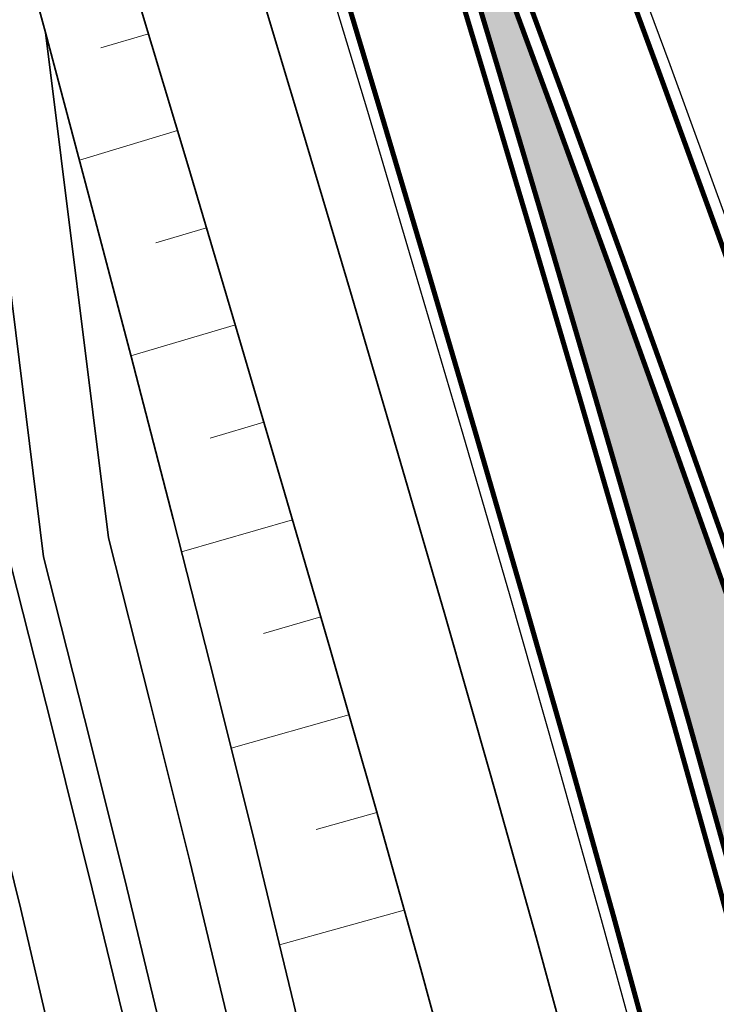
# Model space of a CAD drawing. Header units: metres. Extents: x 154839 to 161660, y 370737 to 378039.
# Tile 19 of 121: x 158395 to 158415, y 371752 to 371781. Entities that reach past the tile are written whole.
import ezdxf

# ---------------------------------------------------------------- set-up
doc = ezdxf.new("R2010")
doc.units = ezdxf.units.M
doc.linetypes.add('VW-3-3_STREEP', pattern=[6, 3, -3])
for name, color, linetype, lineweight in [('B-WE-GW-TALUDARCERING_KORT-G', 100, 'Continuous', 18), ('B-WE-GW-TALUDARCERING_LANG-G', 100, 'Continuous', 18), ('N-WE-GW-GRONDWERK_BERM-G', 100, 'Continuous', 35), ('N-WE-GW-GRONDWERK_WATERGANG-G', 100, 'Continuous', 35), ('N-WE-GW-WATERGANG-G', 130, 'Continuous', 35), ('N-WE-VH-VERHARDING_HALFVERHARDING_BERM-G', 252, 'Continuous', 35), ('N-WE-VH-VERHARDING_KANTVERHARDING-G', 210, 'Continuous', 30), ('N-WE-VW-MARKERING_LANGS_STREEP_33_015-G', 7, 'VW-3-3_STREEP', 35), ('N-WE-VW-MARKERING_LANGS_STREEP_DOORGETROKKEN_015-G', 7, 'Continuous', 35)]:
    doc.layers.add(name, color=color, linetype=linetype, lineweight=lineweight)

msp = doc.modelspace()

# ---------------------------------------------------------------- hatches: boundary and pattern name
at = {"layer": 'N-WE-VW-MARKERING_LANGS_STREEP_DOORGETROKKEN_015-G'}
h = msp.add_hatch(color=256, dxfattribs=at)
h.dxf.hatch_style = 1
h.paths.add_polyline_path([(158416.664, 371751.559), (158415.693, 371755.124), (158414.345, 371759.942), (158412.97, 371764.752), (158411.574, 371769.555), (158410.165, 371774.354), (158408.741, 371779.148), (158407.302, 371783.939), (158405.85, 371788.725), (158404.384, 371793.507), (158403.829, 371795.297), (158405.065, 371792.075), (158406.828, 371787.419), (158408.571, 371782.756), (158410.295, 371778.086), (158412, 371773.409), (158413.685, 371768.724), (158415.351, 371764.033), (158416.997, 371759.335), (158418.623, 371754.63), (158419.357, 371752.477)])

# ---------------------------------------------------------------- linework, layer by layer
at = {"layer": 'B-WE-GW-TALUDARCERING_KORT-G'}
for p, q in [((158396.943, 371779.858), (158398.351, 371780.281)), ((158398.573, 371774.081), (158400.073, 371774.527)), ((158400.18, 371768.298), (158401.774, 371768.766)), ((158401.764, 371762.508), (158403.456, 371762.999)), ((158403.321, 371756.698), (158405.117, 371757.2))]:
    msp.add_line(p, q, dxfattribs=at)
at = {"layer": 'B-WE-GW-TALUDARCERING_LANG-G'}
for p, q in [((158396.307, 371776.536), (158399.213, 371777.409)), ((158397.835, 371770.734), (158400.926, 371771.652)), ((158399.333, 371764.924), (158402.62, 371765.879)), ((158400.802, 371759.107), (158404.288, 371760.103)), ((158402.231, 371753.279), (158405.925, 371754.313))]:
    msp.add_line(p, q, dxfattribs=at)
at = {"layer": 'N-WE-GW-GRONDWERK_BERM-G', "flags": 128}
msp.add_lwpolyline([(158382.244, 371825.68), (158384.147, 371821.119), (158386.031, 371816.55), (158388.949, 371809.392), (158390.788, 371804.736), (158392.228, 371800.168), (158393.714, 371795.422), (158395.186, 371790.671), (158396.644, 371785.917), (158398.088, 371781.158), (158399.518, 371776.394), (158400.934, 371771.627), (158402.336, 371766.856), (158403.721, 371762.085), (158405.084, 371757.32), (158406.416, 371752.56), (158407.712, 371747.803)], dxfattribs=at)
at = {"layer": 'N-WE-GW-GRONDWERK_WATERGANG-G', "flags": 128}
msp.add_lwpolyline([(158395.299, 371780.316), (158396.579, 371775.517), (158397.841, 371770.713), (158399.083, 371765.905), (158400.306, 371761.1), (158401.499, 371756.305), (158402.656, 371751.521), (158403.771, 371746.746), (158404.836, 371741.979), (158405.878, 371737.229), (158406.957, 371732.509), (158407.974, 371727.788), (158408.896, 371723.047), (158409.494, 371718.244), (158410.038, 371713.44), (158410.903, 371708.699), (158412.094, 371704.007), (158412.667, 371699.215), (158413.033, 371694.399), (158413.344, 371689.583), (158413.602, 371684.768), (158413.807, 371679.954)], dxfattribs=at)
at = {"layer": 'N-WE-GW-WATERGANG-G', "flags": 128}
for points in [[(158375.336, 371838.843), (158383.441, 371819.616, -0.024114), (158386.752, 371810.563), (158387.293, 371808.829), (158388.696, 371804.024), (158389.996, 371799.465), (158391.349, 371794.685), (158392.684, 371789.9), (158394, 371785.11), (158395.299, 371780.316), (158397.164, 371765.344), (158398.384, 371760.545), (158399.574, 371755.76), (158400.728, 371750.988)], [(158398.8, 371750.455), (158397.65, 371755.215), (158396.462, 371759.991), (158395.244, 371764.783), (158393.384, 371779.738), (158392.087, 371784.527), (158390.773, 371789.311), (158389.44, 371794.09), (158388.088, 371798.865), (158386.802, 371803.38), (158385.4, 371808.184), (158384.875, 371809.867, 0.02411), (158381.564, 371818.918), (158373.502, 371838.046)], [(158372.585, 371837.647), (158380.626, 371818.57, -0.024108), (158383.937, 371809.519), (158384.453, 371807.862), (158385.856, 371803.058), (158387.134, 371798.565), (158388.485, 371793.793), (158389.817, 371789.016), (158391.131, 371784.235), (158392.427, 371779.449), (158394.284, 371764.503), (158395.502, 371759.714), (158396.688, 371754.943), (158397.837, 371750.189)], [(158395.677, 371749.592), (158394.575, 371754.345), (158393.392, 371759.106), (158392.177, 371763.887), (158390.518, 371778.873), (158389.224, 371783.653), (158387.912, 371788.429), (158386.582, 371793.201), (158385.234, 371797.967), (158383.97, 371802.416), (158382.568, 371807.221), (158382.087, 371808.763, 0.024107), (158378.776, 371817.814), (158370.752, 371836.851)]]:
    msp.add_lwpolyline(points, format="xyb", dxfattribs=at)
at = {"layer": 'N-WE-VH-VERHARDING_HALFVERHARDING_BERM-G', "flags": 128}
msp.add_lwpolyline([(158385.425, 371827.015), (158387.334, 371822.441), (158389.223, 371817.859), (158391.094, 371813.269), (158392.945, 371808.672), (158393.179, 371808.084, -0.018809), (158395.644, 371801.138), (158397.103, 371796.477), (158398.578, 371791.717), (158400.039, 371786.952), (158401.487, 371782.183), (158402.919, 371777.41), (158404.338, 371772.633), (158405.743, 371767.851), (158407.132, 371763.069), (158408.499, 371758.287), (158409.837, 371753.506), (158411.14, 371748.723)], format="xyb", dxfattribs=at)
at = {"layer": 'N-WE-VH-VERHARDING_KANTVERHARDING-G', "flags": 128}
msp.add_lwpolyline([(158387.269, 371827.789), (158389.181, 371823.207), (158391.074, 371818.618), (158392.948, 371814.02), (158394.802, 371809.415), (158395.037, 371808.823, -0.018809), (158397.553, 371801.735), (158399.013, 371797.072), (158400.49, 371792.306), (158401.952, 371787.536), (158403.401, 371782.761), (158404.836, 371777.982), (158406.256, 371773.199), (158407.663, 371768.412), (158409.054, 371763.623), (158410.424, 371758.832), (158411.765, 371754.038), (158413.072, 371749.24)], format="xyb", dxfattribs=at)
msp.add_lwpolyline([(158395.624, 371825.88), (158397.528, 371821.264), (158399.412, 371816.639), (158401.278, 371812.007), (158402.517, 371808.891), (158402.543, 371808.825), (158403.124, 371807.367), (158404.95, 371802.719), (158406.758, 371798.064), (158408.546, 371793.401), (158410.314, 371788.731), (158412.063, 371784.054), (158413.792, 371779.369), (158415.502, 371774.677), (158417.193, 371769.978), (158418.863, 371765.272), (158420.515, 371760.559), (158422.146, 371755.839), (158423.758, 371751.113)], dxfattribs=at)
at = {"layer": 'N-WE-VW-MARKERING_LANGS_STREEP_33_015-G', "flags": 128}
msp.add_lwpolyline([(157576.7, 372523.868, 0.15, 0.15, 0), (157571.187, 372505.374, 0.15, 0.15, 0.414216), (157581.025, 372487.181, 0.15, 0.15, 0), (157586.862, 372485.416, 0.15, 0.15, 0), (157591.134, 372484.148, 0.15, 0.15, 0), (157600.721, 372481.304, 0.15, 0.15, 0), (157605.514, 372479.882, 0.15, 0.15, 0), (157610.324, 372478.465, 0.15, 0.15, 0), (157615.143, 372477.072, 0.15, 0.15, 0), (157619.968, 372475.703, 0.15, 0.15, 0), (157624.8, 372474.358, 0.15, 0.15, 0), (157629.639, 372473.037, 0.15, 0.15, 0), (157634.485, 372471.741, 0.15, 0.15, 0), (157639.336, 372470.468, 0.15, 0.15, 0), (157644.195, 372469.22, 0.15, 0.15, 0), (157649.059, 372467.996, 0.15, 0.15, 0), (157653.929, 372466.797, 0.15, 0.15, 0), (157658.806, 372465.622, 0.15, 0.15, 0), (157663.688, 372464.471, 0.15, 0.15, 0), (157668.575, 372463.345, 0.15, 0.15, 0), (157673.469, 372462.243, 0.15, 0.15, 0), (157678.368, 372461.166, 0.15, 0.15, 0), (157683.272, 372460.113, 0.15, 0.15, 0), (157688.181, 372459.085, 0.15, 0.15, 0), (157693.096, 372458.081, 0.15, 0.15, 0), (157698.015, 372457.102, 0.15, 0.15, 0), (157702.939, 372456.148, 0.15, 0.15, 0), (157707.868, 372455.218, 0.15, 0.15, 0), (157712.802, 372454.313, 0.15, 0.15, 0), (157717.74, 372453.432, 0.15, 0.15, 0), (157722.682, 372452.576, 0.15, 0.15, 0), (157727.628, 372451.745, 0.15, 0.15, 0), (157732.579, 372450.939, 0.15, 0.15, 0), (157737.533, 372450.157, 0.15, 0.15, 0), (157742.48, 372449.395, 0.15, 0.15, 0), (157747.412, 372448.632, 0.15, 0.15, 0), (157752.327, 372447.846, 0.15, 0.15, 0), (157757.219, 372447.015, 0.15, 0.15, 0), (157762.094, 372446.122, 0.15, 0.15, 0), (157766.956, 372445.161, 0.15, 0.15, 0), (157771.804, 372444.132, 0.15, 0.15, 0), (157776.637, 372443.036, 0.15, 0.15, 0), (157781.454, 372441.873, 0.15, 0.15, 0), (157786.255, 372440.644, 0.15, 0.15, 0), (157791.039, 372439.348, 0.15, 0.15, 0), (157795.804, 372437.985, 0.15, 0.15, 0), (157800.549, 372436.557, 0.15, 0.15, 0), (157805.274, 372435.062, 0.15, 0.15, 0), (157809.978, 372433.503, 0.15, 0.15, 0), (157814.66, 372431.878, 0.15, 0.15, 0), (157819.319, 372430.188, 0.15, 0.15, 0), (157823.954, 372428.434, 0.15, 0.15, 0), (157828.564, 372426.615, 0.15, 0.15, 0), (157833.149, 372424.733, 0.15, 0.15, 0), (157837.707, 372422.787, 0.15, 0.15, 0), (157842.237, 372420.778, 0.15, 0.15, 0), (157846.739, 372418.706, 0.15, 0.15, 0), (157851.212, 372416.572, 0.15, 0.15, 0), (157855.655, 372414.376, 0.15, 0.15, 0), (157860.07, 372412.119, 0.15, 0.15, 0), (157864.463, 372409.806, 0.15, 0.15, 0), (157868.836, 372407.445, 0.15, 0.15, 0), (157873.194, 372405.044, 0.15, 0.15, 0), (157877.54, 372402.61, 0.15, 0.15, 0), (157881.878, 372400.152, 0.15, 0.15, 0), (157886.206, 372397.675, 0.15, 0.15, 0), (157890.524, 372395.181, 0.15, 0.15, 0), (157894.832, 372392.668, 0.15, 0.15, 0), (157899.128, 372390.137, 0.15, 0.15, 0), (157903.415, 372387.589, 0.15, 0.15, 0), (157911.998, 372382.459, 0.15, 0.15, 0), (157918.526, 372378.558, 0.15, 0.15, 0), (157922.667, 372375.985, 0.15, 0.15, 0), (157926.873, 372373.343, 0.15, 0.15, 0), (157931.056, 372370.666, 0.15, 0.15, 0), (157935.239, 372367.989, 0.15, 0.15, 0), (157939.4, 372365.277, 0.15, 0.15, 0), (157943.562, 372362.566, 0.15, 0.15, 0), (157947.7, 372359.819, 0.15, 0.15, 0), (157951.838, 372357.073, 0.15, 0.15, 0), (157955.953, 372354.292, 0.15, 0.15, 0), (157960.068, 372351.512, 0.15, 0.15, 0), (157964.16, 372348.697, 0.15, 0.15, 0), (157968.252, 372345.882, 0.15, 0.15, 0), (157972.321, 372343.033, 0.15, 0.15, 0), (157976.389, 372340.184, 0.15, 0.15, 0), (157980.433, 372337.302, 0.15, 0.15, 0), (157984.478, 372334.419, 0.15, 0.15, 0), (157988.498, 372331.503, 0.15, 0.15, 0), (157992.518, 372328.587, 0.15, 0.15, 0), (157996.514, 372325.637, 0.15, 0.15, 0), (158000.51, 372322.687, 0.15, 0.15, 0), (158004.481, 372319.704, 0.15, 0.15, 0), (158008.452, 372316.722, 0.15, 0.15, 0), (158012.398, 372313.706, 0.15, 0.15, 0), (158016.345, 372310.69, 0.15, 0.15, 0), (158019.658, 372308.114, 0.15, 0.15, 0), (158020.265, 372307.641, 0.15, 0.15, 0), (158024.186, 372304.593, 0.15, 0.15, 0), (158028.082, 372301.511, 0.15, 0.15, 0), (158031.977, 372298.43, 0.15, 0.15, 0), (158035.846, 372295.317, 0.15, 0.15, 0), (158039.716, 372292.203, 0.15, 0.15, 0), (158043.559, 372289.057, 0.15, 0.15, 0), (158047.403, 372285.912, 0.15, 0.15, 0), (158051.22, 372282.734, 0.15, 0.15, 0), (158055.037, 372279.557, 0.15, 0.15, 0), (158058.866, 372276.393, 0.15, 0.15, 0), (158062.703, 372273.238, 0.15, 0.15, 0), (158066.541, 372270.083, 0.15, 0.15, 0), (158070.38, 372266.927, 0.15, 0.15, 0), (158074.219, 372263.77, 0.15, 0.15, 0), (158078.06, 372260.613, 0.15, 0.15, 0), (158081.902, 372257.455, 0.15, 0.15, 0), (158085.745, 372254.295, 0.15, 0.15, 0), (158089.589, 372251.135, 0.15, 0.15, 0), (158093.435, 372247.973, 0.15, 0.15, 0), (158097.282, 372244.81, 0.15, 0.15, 0), (158101.132, 372241.645, 0.15, 0.15, 0), (158104.983, 372238.479, 0.15, 0.15, 0), (158114.753, 372230.447, 0.15, 0.15, 0), (158123.54, 372221.869, 0.15, 0.15, 0), (158127.103, 372218.39, 0.15, 0.15, 0), (158130.637, 372214.881, 0.15, 0.15, 0), (158134.172, 372211.373, 0.15, 0.15, 0), (158137.677, 372207.835, 0.15, 0.15, 0), (158141.182, 372204.297, 0.15, 0.15, 0), (158144.657, 372200.73, 0.15, 0.15, 0), (158148.133, 372197.163, 0.15, 0.15, 0), (158151.578, 372193.568, 0.15, 0.15, 0), (158155.024, 372189.972, 0.15, 0.15, 0), (158158.439, 372186.347, 0.15, 0.15, 0), (158161.855, 372182.723, 0.15, 0.15, 0), (158165.24, 372179.07, 0.15, 0.15, 0), (158168.625, 372175.418, 0.15, 0.15, 0), (158171.979, 372171.737, 0.15, 0.15, 0), (158175.334, 372168.056, 0.15, 0.15, 0), (158178.658, 372164.348, 0.15, 0.15, 0), (158181.982, 372160.639, 0.15, 0.15, 0), (158185.274, 372156.903, 0.15, 0.15, 0), (158188.567, 372153.167, 0.15, 0.15, 0), (158191.829, 372149.403, 0.15, 0.15, 0), (158195.09, 372145.64, 0.15, 0.15, 0), (158198.32, 372141.849, 0.15, 0.15, 0), (158201.55, 372138.059, 0.15, 0.15, 0), (158204.749, 372134.241, 0.15, 0.15, 0), (158207.947, 372130.424, 0.15, 0.15, 0), (158211.113, 372126.58, 0.15, 0.15, 0), (158214.28, 372122.736, 0.15, 0.15, 0), (158217.414, 372118.866, 0.15, 0.15, 0), (158220.548, 372114.996, 0.15, 0.15, 0), (158223.65, 372111.1, 0.15, 0.15, 0), (158226.752, 372107.204, 0.15, 0.15, 0), (158229.822, 372103.282, 0.15, 0.15, 0), (158232.891, 372099.361, 0.15, 0.15, 0), (158235.928, 372095.413, 0.15, 0.15, 0), (158238.964, 372091.466, 0.15, 0.15, 0), (158241.968, 372087.494, 0.15, 0.15, 0), (158244.971, 372083.521, 0.15, 0.15, 0), (158247.942, 372079.524, 0.15, 0.15, 0), (158250.912, 372075.527, 0.15, 0.15, 0), (158253.849, 372071.505, 0.15, 0.15, 0), (158256.786, 372067.483, 0.15, 0.15, 0), (158259.689, 372063.437, 0.15, 0.15, 0), (158262.593, 372059.391, 0.15, 0.15, 0), (158265.462, 372055.32, 0.15, 0.15, 0), (158268.332, 372051.25, 0.15, 0.15, 0), (158271.167, 372047.156, 0.15, 0.15, 0), (158274.003, 372043.062, 0.15, 0.15, 0), (158276.804, 372038.944, 0.15, 0.15, 0), (158279.605, 372034.827, 0.15, 0.15, 0), (158282.372, 372030.686, 0.15, 0.15, 0), (158285.139, 372026.545, 0.15, 0.15, 0), (158287.657, 372022.708, 0.15, 0.15, 0), (158287.871, 372022.382, 0.15, 0.15, 0), (158290.603, 372018.218, 0.15, 0.15, 0), (158293.301, 372014.032, 0.15, 0.15, 0), (158295.998, 372009.845, 0.15, 0.15, 0), (158298.661, 372005.637, 0.15, 0.15, 0), (158301.323, 372001.428, 0.15, 0.15, 0), (158303.951, 371997.198, 0.15, 0.15, 0), (158306.578, 371992.967, 0.15, 0.15, 0), (158309.17, 371988.714, 0.15, 0.15, 0), (158311.762, 371984.462, 0.15, 0.15, 0), (158314.318, 371980.188, 0.15, 0.15, 0), (158316.875, 371975.914, 0.15, 0.15, 0), (158319.396, 371971.619, 0.15, 0.15, 0), (158321.916, 371967.324, 0.15, 0.15, 0), (158324.401, 371963.008, 0.15, 0.15, 0), (158326.886, 371958.693, 0.15, 0.15, 0), (158329.335, 371954.356, 0.15, 0.15, 0), (158331.784, 371950.02, 0.15, 0.15, 0), (158334.196, 371945.663, 0.15, 0.15, 0), (158336.609, 371941.306, 0.15, 0.15, 0), (158338.985, 371936.93, 0.15, 0.15, 0), (158341.361, 371932.553, 0.15, 0.15, 0), (158343.701, 371928.157, 0.15, 0.15, 0), (158346.755, 371922.418, 0.15, 0.15, 0), (158350.028, 371914.61, 0.15, 0.15, 0), (158351.958, 371910.007, 0.15, 0.15, 0), (158353.886, 371905.406, 0.15, 0.15, 0), (158355.813, 371900.808, 0.15, 0.15, 0), (158357.739, 371896.213, 0.15, 0.15, 0), (158359.664, 371891.621, 0.15, 0.15, 0), (158361.588, 371887.03, 0.15, 0.15, 0), (158363.512, 371882.442, 0.15, 0.15, 0), (158365.434, 371877.855, 0.15, 0.15, 0), (158367.446, 371873.313, 0.15, 0.15, 0), (158369.548, 371868.813, 0.15, 0.15, 0), (158371.631, 371864.305, 0.15, 0.15, 0), (158373.695, 371859.788, 0.15, 0.15, 0), (158375.741, 371855.263, 0.15, 0.15, 0), (158377.767, 371850.729, 0.15, 0.15, 0), (158379.775, 371846.186, 0.15, 0.15, 0), (158381.763, 371841.636, 0.15, 0.15, 0), (158383.733, 371837.077, 0.15, 0.15, 0), (158385.683, 371832.51, 0.15, 0.15, 0), (158387.615, 371827.934, 0.15, 0.15, 0), (158389.528, 371823.351, 0.15, 0.15, 0), (158391.421, 371818.76, 0.15, 0.15, 0), (158393.295, 371814.161, 0.15, 0.15, 0), (158395.229, 371809.358, 0.15, 0.15, -0.019852), (158397.9, 371801.883, 0.15, 0.15, 0), (158399.371, 371797.184, 0.15, 0.15, 0), (158400.848, 371792.417, 0.15, 0.15, 0), (158402.311, 371787.645, 0.15, 0.15, 0), (158403.76, 371782.87, 0.15, 0.15, 0), (158405.195, 371778.09, 0.15, 0.15, 0), (158406.616, 371773.306, 0.15, 0.15, 0), (158408.023, 371768.517, 0.15, 0.15, 0), (158409.414, 371763.727, 0.15, 0.15, 0), (158410.785, 371758.934, 0.15, 0.15, 0), (158412.127, 371754.138, 0.15, 0.15, 0), (158413.435, 371749.337, 0.15, 0.15, 0), (158414.701, 371744.53, 0.15, 0.15, 0), (158415.92, 371739.715, 0.15, 0.15, 0), (158417.085, 371734.891, 0.15, 0.15, 0), (158418.19, 371730.055, 0.15, 0.15, 0), (158419.235, 371725.206, 0.15, 0.15, 0), (158420.219, 371720.344, 0.15, 0.15, 0), (158421.142, 371715.471, 0.15, 0.15, 0), (158422.004, 371710.586, 0.15, 0.15, 0), (158422.804, 371705.691, 0.15, 0.15, 0), (158423.544, 371700.786, 0.15, 0.15, 0), (158424.222, 371695.872, 0.15, 0.15, 0), (158424.839, 371690.95, 0.15, 0.15, 0), (158425.394, 371686.021, 0.15, 0.15, 0), (158425.888, 371681.086, 0.15, 0.15, 0), (158426.32, 371676.144, 0.15, 0.15, 0), (158426.69, 371671.198, 0.15, 0.15, 0), (158426.998, 371666.247, 0.15, 0.15, 0), (158427.244, 371661.293, 0.15, 0.15, 0), (158427.429, 371656.336, 0.15, 0.15, 0), (158427.551, 371651.377, 0.15, 0.15, 0), (158427.611, 371646.417, 0.15, 0.15, 0), (158427.61, 371641.457, 0.15, 0.15, 0), (158427.548, 371636.494, 0.15, 0.15, 0), (158427.434, 371631.527, 0.15, 0.15, 0), (158427.272, 371626.557, 0.15, 0.15, 0), (158427.07, 371621.585, 0.15, 0.15, 0), (158426.835, 371616.609, 0.15, 0.15, 0), (158426.574, 371611.631, 0.15, 0.15, 0), (158426.293, 371606.649, 0.15, 0.15, 0), (158425.999, 371601.663, 0.15, 0.15, 0), (158425.699, 371596.674, 0.15, 0.15, 0), (158425.399, 371591.681, 0.15, 0.15, 0), (158425.104, 371586.685, 0.15, 0.15, 0), (158424.819, 371581.686, 0.15, 0.15, 0), (158424.548, 371576.682, 0.15, 0.15, 0), (158424.295, 371571.676, 0.15, 0.15, 0), (158424.065, 371566.665, 0.15, 0.15, 0), (158423.863, 371561.65, 0.15, 0.15, 0), (158423.693, 371556.631, 0.15, 0.15, 0), (158423.559, 371551.608, 0.15, 0.15, 0), (158423.467, 371546.582, 0.15, 0.15, 0), (158423.42, 371541.551, 0.15, 0.15, 0), (158423.423, 371536.52, 0.15, 0.15, 0), (158423.476, 371531.488, 0.15, 0.15, 0), (158423.579, 371526.458, 0.15, 0.15, 0), (158423.733, 371521.428, 0.15, 0.15, 0), (158423.937, 371516.401, 0.15, 0.15, 0), (158424.192, 371511.375, 0.15, 0.15, 0), (158424.496, 371506.353, 0.15, 0.15, 0), (158424.85, 371501.335, 0.15, 0.15, 0), (158425.25, 371496.323, 0.15, 0.15, 0), (158425.69, 371491.318, 0.15, 0.15, 0), (158426.167, 371486.319, 0.15, 0.15, 0), (158426.676, 371481.326, 0.15, 0.15, 0), (158427.213, 371476.338, 0.15, 0.15, 0), (158427.772, 371471.356, 0.15, 0.15, 0), (158428.349, 371466.379, 0.15, 0.15, 0), (158428.941, 371461.406, 0.15, 0.15, 0), (158429.541, 371456.438, 0.15, 0.15, 0), (158430.147, 371451.473, 0.15, 0.15, 0), (158430.754, 371446.51, 0.15, 0.15, 0), (158431.498, 371440.422, 0, 0, 0)], format="xyseb", dxfattribs=at)
at = {"layer": 'N-WE-VW-MARKERING_LANGS_STREEP_DOORGETROKKEN_015-G', "flags": 128}
for points in [[(158395.277, 371825.736, 0.15, 0.15, 0), (158397.181, 371821.121, 0.15, 0.15, 0), (158399.065, 371816.498, 0.15, 0.15, 0), (158400.93, 371811.867, 0.15, 0.15, 0), (158402.169, 371808.753, 0.15, 0.15, 0), (158402.195, 371808.687, 0.15, 0.15, 0), (158402.775, 371807.229, 0.15, 0.15, 0), (158404.601, 371802.583, 0.15, 0.15, 0), (158406.408, 371797.929, 0.15, 0.15, 0), (158408.195, 371793.268, 0.15, 0.15, 0), (158409.963, 371788.599, 0.15, 0.15, 0), (158411.711, 371783.923, 0.15, 0.15, 0), (158413.44, 371779.24, 0.15, 0.15, 0), (158415.15, 371774.549, 0.15, 0.15, 0), (158416.84, 371769.852, 0.15, 0.15, 0), (158418.51, 371765.147, 0.15, 0.15, 0), (158420.16, 371760.436, 0.15, 0.15, 0), (158421.791, 371755.718, 0.15, 0.15, 0), (158423.403, 371750.993, 0.15, 0.15, 0)], [(158399.067, 371807.914, 0.15, 0.15, 0), (158400.778, 371803.562, 0.15, 0.15, 0), (158400.98, 371802.922, 0.15, 0.15, 0), (158402.474, 371798.15, 0.15, 0.15, 0), (158403.954, 371793.374, 0.15, 0.15, 0), (158405.42, 371788.594, 0.15, 0.15, 0), (158406.872, 371783.809, 0.15, 0.15, 0), (158408.309, 371779.02, 0.15, 0.15, 0), (158409.733, 371774.226, 0.15, 0.15, 0), (158411.143, 371769.429, 0.15, 0.15, 0), (158412.537, 371764.627, 0.15, 0.15, 0), (158413.912, 371759.819, 0.15, 0.15, 0), (158415.259, 371755.004, 0.15, 0.15, 0), (158416.574, 371750.179, 0.15, 0.15, 0)]]:
    msp.add_lwpolyline(points, format="xyseb", dxfattribs=at)
at = {"layer": 'N-WE-VW-MARKERING_LANGS_STREEP_DOORGETROKKEN_015-G', "const_width": 0.15, "flags": 128}
msp.add_lwpolyline([(158399.347, 371808.024), (158401.9, 371801.527), (158403.702, 371796.885), (158405.485, 371792.235), (158407.249, 371787.578), (158408.993, 371782.913), (158410.718, 371778.241), (158412.423, 371773.562), (158414.109, 371768.876), (158415.775, 371764.183), (158417.422, 371759.483), (158419.049, 371754.776), (158420.088, 371751.727)], dxfattribs=at)
msp.add_lwpolyline([(158416.664, 371751.559), (158415.693, 371755.124), (158414.345, 371759.942), (158412.97, 371764.752), (158411.574, 371769.555), (158410.165, 371774.354), (158408.741, 371779.148), (158407.302, 371783.939), (158405.85, 371788.725), (158404.384, 371793.507), (158403.829, 371795.297), (158405.065, 371792.075), (158406.828, 371787.419), (158408.571, 371782.756), (158410.295, 371778.086), (158412, 371773.409), (158413.685, 371768.724), (158415.351, 371764.033), (158416.997, 371759.335), (158418.623, 371754.63), (158419.357, 371752.477)], close=True, dxfattribs=at)

doc.saveas('drawing.dxf')
